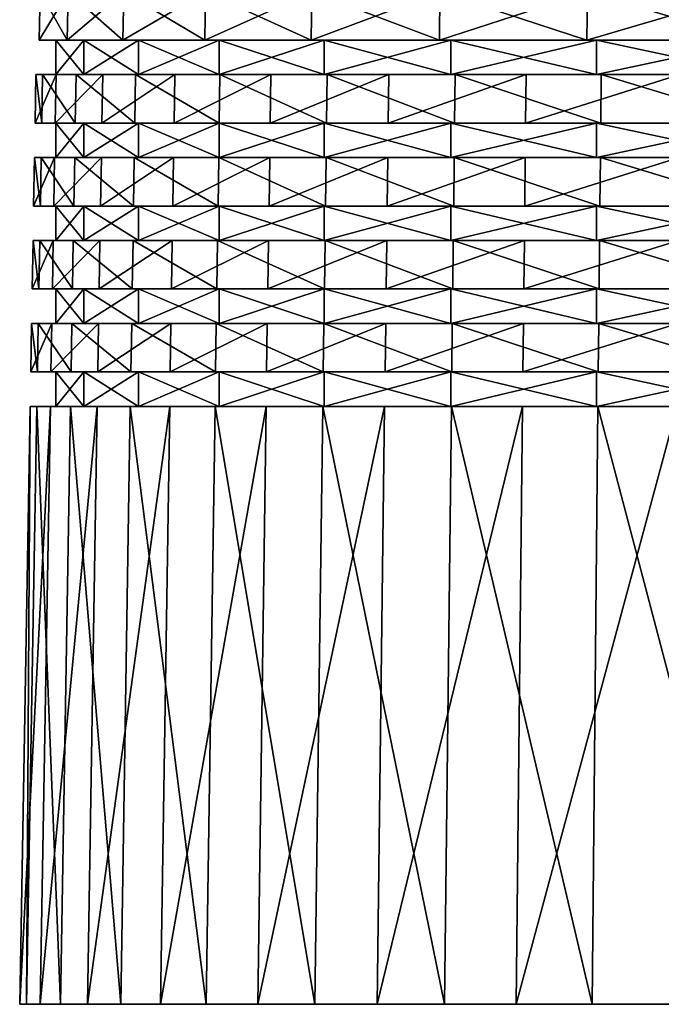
# Model space of a CAD drawing. Extents: x -0.084 to 0.084, y -0.059 to 0.076.
# Tile 1 of 256: x -0.062 to -0.031, y -0.059 to -0.012. Entities that reach past the tile are written whole.
import ezdxf

# ---------------------------------------------------------------- set-up
doc = ezdxf.new("R2010")
doc.units = 0
doc.layers.add('mesh', color=7, linetype='CONTINUOUS')

msp = doc.modelspace()

# ---------------------------------------------------------------- meshes
at = {"layer": 'mesh'}
mesh = msp.add_polyface(dxfattribs=at)
corners = [(-0.056676, -0.0126, 0.022244), (-0.059318, -0.010262, 0.013539), (-0.056638, -0.010262, 0.022229), (-0.059358, -0.0126, 0.013548), (-0.060674, -0.010262, 0.004547), (-0.060714, -0.0126, 0.00455), (-0.060674, -0.010262, -0.004547), (-0.060714, -0.0126, -0.00455), (-0.059318, -0.010262, -0.013539), (-0.059358, -0.0126, -0.013548), (-0.056638, -0.010262, -0.022229), (-0.056676, -0.0126, -0.022244), (-0.058569, -0.014262, -0.013368), (-0.057651, -0.014262, -0.019668), (-0.055923, -0.014262, -0.021948), (-0.0599, -0.014262, -0.011064), (-0.059908, -0.014262, -0.004489), (-0.060873, -0.014262, -0.002225), (-0.059908, -0.014262, 0.004489), (-0.060548, -0.014262, 0.006662), (-0.058569, -0.014262, 0.013368), (-0.058933, -0.014262, 0.015407), (-0.055923, -0.014262, 0.021948), (-0.056062, -0.014262, 0.023824), (-0.058569, -0.0126, 0.013368), (-0.055923, -0.0126, 0.021948), (-0.059908, -0.0126, 0.004489), (-0.059908, -0.0126, -0.004489), (-0.058569, -0.0126, -0.013368), (-0.055923, -0.0126, -0.021948), (-0.058569, -0.010262, -0.013368), (-0.055923, -0.010262, -0.021948), (-0.059908, -0.010262, -0.004489), (-0.059908, -0.010262, 0.004489), (-0.058569, -0.010262, 0.013368), (-0.055923, -0.010262, 0.021948), (-0.055923, -0.0086, -0.021948), (-0.058569, -0.0086, -0.013368), (-0.059908, -0.0086, -0.004489), (-0.059908, -0.0086, 0.004489), (-0.058569, -0.0086, 0.013368), (-0.055923, -0.0086, 0.021948)]
mesh.append_faces([[corners[k] for k in face] for face in [(0, 1, 2, 2), (3, 1, 0, 0), (3, 4, 1, 1), (5, 4, 3, 3), (5, 6, 4, 4), (7, 6, 5, 5), (7, 8, 6, 6), (9, 8, 7, 7), (9, 10, 8, 8), (11, 10, 9, 9), (12, 13, 14, 14), (12, 15, 13, 13), (16, 15, 12, 12), (16, 17, 15, 15), (18, 17, 16, 16), (18, 19, 17, 17), (20, 19, 18, 18), (20, 21, 19, 19), (22, 21, 20, 20), (22, 23, 21, 21), (24, 0, 25, 25), (24, 3, 0, 0), (26, 3, 24, 24), (26, 5, 3, 3), (27, 5, 26, 26), (27, 7, 5, 5), (28, 7, 27, 27), (28, 9, 7, 7), (29, 9, 28, 28), (29, 11, 9, 9), (29, 12, 14, 14), (28, 12, 29, 29), (28, 16, 12, 12), (27, 16, 28, 28), (27, 18, 16, 16), (26, 18, 27, 27), (26, 20, 18, 18), (24, 20, 26, 26), (24, 22, 20, 20), (25, 22, 24, 24), (30, 10, 31, 31), (30, 8, 10, 10), (32, 8, 30, 30), (32, 6, 8, 8), (33, 6, 32, 32), (33, 4, 6, 6), (34, 4, 33, 33), (34, 1, 4, 4), (35, 1, 34, 34), (35, 2, 1, 1), (36, 30, 31, 31), (37, 30, 36, 36), (37, 32, 30, 30), (38, 32, 37, 37), (38, 33, 32, 32), (39, 33, 38, 38), (39, 34, 33, 33), (40, 34, 39, 39), (40, 35, 34, 34), (41, 35, 40, 40)]])
mesh = msp.add_polyface(dxfattribs=at)
corners = [(-0.047602, -0.0126, 0.037961), (-0.04757, -0.010262, 0.037935), (-0.041412, -0.0126, 0.044632), (-0.052692, -0.010262, 0.030422), (-0.052728, -0.0126, 0.030442), (-0.056638, -0.010262, 0.022229), (-0.056676, -0.0126, 0.022244), (-0.056676, -0.0126, -0.022244), (-0.052692, -0.010262, -0.030422), (-0.056638, -0.010262, -0.022229), (-0.052728, -0.0126, -0.030442), (-0.04757, -0.010262, -0.037935), (-0.047602, -0.0126, -0.037961), (-0.041384, -0.010262, -0.044602), (-0.041412, -0.0126, -0.044632), (-0.055923, -0.014262, -0.021948), (-0.057651, -0.014262, -0.019668), (-0.054173, -0.014262, -0.027852), (-0.052027, -0.014262, 0.030038), (-0.056062, -0.014262, 0.023824), (-0.055923, -0.014262, 0.021948), (-0.051995, -0.014262, 0.031732), (-0.046969, -0.014262, 0.037456), (-0.046821, -0.014262, 0.038965), (-0.040862, -0.014262, 0.044038), (-0.046969, -0.0126, 0.037456), (-0.052027, -0.0126, 0.030038), (-0.055923, -0.0126, 0.021948), (-0.052027, -0.0126, -0.030038), (-0.055923, -0.0126, -0.021948), (-0.046969, -0.0126, -0.037456), (-0.040862, -0.0126, -0.044038), (-0.046969, -0.014262, -0.037456), (-0.052027, -0.014262, -0.030038), (-0.040862, -0.0126, 0.044038), (-0.046969, -0.010262, -0.037456), (-0.052027, -0.010262, -0.030038), (-0.055923, -0.010262, -0.021948), (-0.052027, -0.010262, 0.030038), (-0.055923, -0.010262, 0.021948), (-0.046969, -0.010262, 0.037456), (-0.040862, -0.010262, 0.044038), (-0.041384, -0.010262, 0.044602), (-0.046969, -0.0086, 0.037456), (-0.047547, -0.0086, 0.037917), (-0.041365, -0.0086, 0.04458), (-0.046969, -0.0086, -0.037456), (-0.052027, -0.0086, -0.030038), (-0.055923, -0.0086, -0.021948), (-0.055923, -0.0086, 0.021948), (-0.052027, -0.0086, 0.030038)]
mesh.append_faces([[corners[k] for k in face] for face in [(0, 1, 2, 2), (0, 3, 1, 1), (4, 3, 0, 0), (4, 5, 3, 3), (6, 5, 4, 4), (7, 8, 9, 9), (10, 8, 7, 7), (10, 11, 8, 8), (12, 11, 10, 10), (12, 13, 11, 11), (14, 13, 12, 12), (15, 16, 17, 17), (18, 19, 20, 20), (18, 21, 19, 19), (22, 21, 18, 18), (22, 23, 21, 21), (24, 23, 22, 22), (25, 0, 2, 2), (26, 0, 25, 25), (26, 4, 0, 0), (27, 4, 26, 26), (27, 6, 4, 4), (28, 7, 29, 29), (28, 10, 7, 7), (30, 10, 28, 28), (30, 12, 10, 10), (31, 12, 30, 30), (31, 14, 12, 12), (30, 32, 31, 31), (30, 33, 32, 32), (28, 33, 30, 30), (28, 15, 33, 33), (29, 15, 28, 28), (27, 18, 20, 20), (26, 18, 27, 27), (26, 22, 18, 18), (25, 22, 26, 26), (25, 24, 22, 22), (34, 24, 25, 25), (35, 11, 13, 13), (36, 11, 35, 35), (36, 8, 11, 11), (37, 8, 36, 36), (37, 9, 8, 8), (38, 5, 39, 39), (38, 3, 5, 5), (40, 3, 38, 38), (40, 1, 3, 3), (41, 1, 40, 40), (41, 42, 1, 1), (43, 44, 45, 45), (46, 36, 35, 35), (47, 36, 46, 46), (47, 37, 36, 36), (48, 37, 47, 47), (49, 38, 39, 39), (50, 38, 49, 49), (50, 40, 38, 38), (43, 40, 50, 50), (43, 41, 40, 40)]])
mesh = msp.add_polyface(dxfattribs=at)
corners = [(-0.034298, -0.0126, 0.050305), (-0.041384, -0.010262, 0.044602), (-0.034275, -0.010262, 0.050272), (-0.041412, -0.0126, 0.044632), (-0.04757, -0.010262, 0.037935), (-0.041412, -0.0126, -0.044632), (-0.034275, -0.010262, -0.050272), (-0.041384, -0.010262, -0.044602), (-0.034298, -0.0126, -0.050305), (-0.037229, -0.014262, -0.048213), (-0.043881, -0.0166, -0.042307), (-0.037254, -0.0166, -0.048245), (-0.043852, -0.014262, -0.042279), (-0.040649, -0.014262, 0.045367), (-0.040676, -0.0166, 0.045397), (-0.046821, -0.014262, 0.038965), (-0.033633, -0.0166, 0.050836), (-0.03361, -0.014262, 0.050802), (-0.037271, -0.018262, -0.048268), (-0.043932, -0.0206, -0.042355), (-0.037296, -0.0206, -0.0483), (-0.043902, -0.018262, -0.042327), (-0.040695, -0.018262, 0.045419), (-0.040723, -0.0206, 0.045449), (-0.046875, -0.018262, 0.039009), (-0.033671, -0.0206, 0.050894), (-0.033649, -0.018262, 0.05086), (-0.040862, -0.0206, 0.044038), (-0.033842, -0.0206, 0.049637), (-0.046969, -0.0206, 0.037456), (-0.046906, -0.0206, 0.039036), (-0.040862, -0.0206, -0.044038), (-0.033842, -0.0206, -0.049637), (-0.040862, -0.022262, -0.044038), (-0.033842, -0.022262, -0.049637), (-0.046969, -0.022262, -0.037456), (-0.033842, -0.022262, 0.049637), (-0.040862, -0.022262, 0.044038), (-0.040862, -0.018262, -0.044038), (-0.033842, -0.018262, -0.049637), (-0.046969, -0.018262, -0.037456), (-0.040862, -0.018262, 0.044038), (-0.033842, -0.018262, 0.049637), (-0.040862, -0.0166, 0.044038), (-0.033842, -0.0166, 0.049637), (-0.046969, -0.0166, 0.037456), (-0.046852, -0.0166, 0.038991), (-0.040862, -0.0166, -0.044038), (-0.033842, -0.0166, -0.049637), (-0.040862, -0.014262, -0.044038), (-0.033842, -0.014262, -0.049637), (-0.046969, -0.014262, -0.037456), (-0.040862, -0.014262, 0.044038), (-0.033842, -0.014262, 0.049637), (-0.033842, -0.0126, -0.049637), (-0.040862, -0.0126, -0.044038), (-0.040862, -0.0126, 0.044038), (-0.033842, -0.0126, 0.049637), (-0.046969, -0.0126, 0.037456)]
mesh.append_faces([[corners[k] for k in face] for face in [(0, 1, 2, 2), (3, 1, 0, 0), (3, 4, 1, 1), (5, 6, 7, 7), (8, 6, 5, 5), (9, 10, 11, 11), (12, 10, 9, 9), (13, 14, 15, 15), (13, 16, 14, 14), (17, 16, 13, 13), (18, 19, 20, 20), (21, 19, 18, 18), (22, 23, 24, 24), (22, 25, 23, 23), (26, 25, 22, 22), (27, 25, 28, 28), (27, 23, 25, 25), (29, 23, 27, 27), (29, 30, 23, 23), (31, 20, 19, 19), (32, 20, 31, 31), (32, 33, 34, 34), (31, 33, 32, 32), (31, 35, 33, 33), (27, 36, 37, 37), (28, 36, 27, 27), (38, 18, 39, 39), (38, 21, 18, 18), (40, 21, 38, 38), (41, 22, 24, 24), (42, 22, 41, 41), (42, 26, 22, 22), (43, 16, 44, 44), (43, 14, 16, 16), (45, 14, 43, 43), (45, 46, 14, 14), (47, 11, 10, 10), (48, 11, 47, 47), (48, 38, 39, 39), (47, 38, 48, 48), (47, 40, 38, 38), (43, 42, 41, 41), (44, 42, 43, 43), (49, 9, 50, 50), (49, 12, 9, 9), (51, 12, 49, 49), (52, 13, 15, 15), (53, 13, 52, 52), (53, 17, 13, 13), (54, 5, 55, 55), (54, 8, 5, 5), (56, 0, 57, 57), (56, 3, 0, 0), (58, 3, 56, 56), (54, 49, 50, 50), (55, 49, 54, 54), (55, 51, 49, 49), (56, 53, 52, 52), (57, 53, 56, 56)]])
mesh = msp.add_polyface(dxfattribs=at)
corners = [(-0.026417, -0.0126, 0.054855), (-0.034275, -0.010262, 0.050272), (-0.026399, -0.010262, 0.054818), (-0.034298, -0.0126, 0.050305), (-0.034298, -0.0126, -0.050305), (-0.026399, -0.010262, -0.054818), (-0.034275, -0.010262, -0.050272), (-0.026417, -0.0126, -0.054855), (-0.017934, -0.010262, -0.058141), (-0.029812, -0.014262, -0.05312), (-0.029832, -0.0166, -0.053155), (-0.02176, -0.014262, -0.056894), (-0.037254, -0.0166, -0.048245), (-0.037229, -0.014262, -0.048213), (-0.03361, -0.014262, 0.050802), (-0.025873, -0.0166, 0.055191), (-0.033633, -0.0166, 0.050836), (-0.025855, -0.014262, 0.055154), (-0.017561, -0.0166, 0.05837), (-0.021785, -0.018262, -0.05696), (-0.029866, -0.0206, -0.053216), (-0.0218, -0.0206, -0.056998), (-0.029846, -0.018262, -0.053181), (-0.037296, -0.0206, -0.0483), (-0.037271, -0.018262, -0.048268), (-0.033649, -0.018262, 0.05086), (-0.025902, -0.0206, 0.055254), (-0.033671, -0.0206, 0.050894), (-0.025885, -0.018262, 0.055217), (-0.017581, -0.0206, 0.058437), (-0.033842, -0.0206, 0.049637), (-0.026066, -0.0206, 0.054126), (-0.033842, -0.0206, -0.049637), (-0.026066, -0.0206, -0.054126), (-0.033842, -0.022262, -0.049637), (-0.026066, -0.022262, -0.054126), (-0.026066, -0.022262, 0.054126), (-0.033842, -0.022262, 0.049637), (-0.017708, -0.022262, 0.057407), (-0.026066, -0.018262, -0.054126), (-0.033842, -0.018262, -0.049637), (-0.026066, -0.018262, 0.054126), (-0.033842, -0.018262, 0.049637), (-0.017708, -0.018262, 0.057407), (-0.033842, -0.0166, 0.049637), (-0.026066, -0.0166, 0.054126), (-0.033842, -0.0166, -0.049637), (-0.026066, -0.0166, -0.054126), (-0.021775, -0.0166, -0.056932), (-0.026066, -0.014262, -0.054126), (-0.033842, -0.014262, -0.049637), (-0.026066, -0.014262, 0.054126), (-0.033842, -0.014262, 0.049637), (-0.017708, -0.014262, 0.057407), (-0.026066, -0.0126, -0.054126), (-0.033842, -0.0126, -0.049637), (-0.017708, -0.0126, -0.057407), (-0.033842, -0.0126, 0.049637), (-0.026066, -0.0126, 0.054126)]
mesh.append_faces([[corners[k] for k in face] for face in [(0, 1, 2, 2), (3, 1, 0, 0), (4, 5, 6, 6), (7, 5, 4, 4), (7, 8, 5, 5), (9, 10, 11, 11), (9, 12, 10, 10), (13, 12, 9, 9), (14, 15, 16, 16), (17, 15, 14, 14), (17, 18, 15, 15), (19, 20, 21, 21), (22, 20, 19, 19), (22, 23, 20, 20), (24, 23, 22, 22), (25, 26, 27, 27), (28, 26, 25, 25), (28, 29, 26, 26), (30, 26, 31, 31), (30, 27, 26, 26), (32, 20, 23, 23), (33, 20, 32, 32), (33, 21, 20, 20), (33, 34, 35, 35), (32, 34, 33, 33), (30, 36, 37, 37), (31, 36, 30, 30), (31, 38, 36, 36), (39, 22, 19, 19), (40, 22, 39, 39), (40, 24, 22, 22), (41, 25, 42, 42), (41, 28, 25, 25), (43, 28, 41, 41), (44, 15, 45, 45), (44, 16, 15, 15), (46, 10, 12, 12), (47, 10, 46, 46), (47, 48, 10, 10), (47, 40, 39, 39), (46, 40, 47, 47), (44, 41, 42, 42), (45, 41, 44, 44), (45, 43, 41, 41), (49, 9, 11, 11), (50, 9, 49, 49), (50, 13, 9, 9), (51, 14, 52, 52), (51, 17, 14, 14), (53, 17, 51, 51), (54, 4, 55, 55), (54, 7, 4, 4), (56, 7, 54, 54), (57, 0, 58, 58), (57, 3, 0, 0), (54, 50, 49, 49), (55, 50, 54, 54), (57, 51, 52, 52), (58, 51, 57, 57), (58, 53, 51, 51)]])
mesh = msp.add_polyface(dxfattribs=at)
corners = [(-0.057651, -0.014262, -0.019668), (-0.05769, -0.0166, -0.019681), (-0.054173, -0.014262, -0.027852), (-0.059941, -0.0166, -0.011072), (-0.0599, -0.014262, -0.011064), (-0.060914, -0.0166, -0.002226), (-0.060873, -0.014262, -0.002225), (-0.060589, -0.0166, 0.006667), (-0.060548, -0.014262, 0.006662), (-0.058972, -0.0166, 0.015417), (-0.058933, -0.014262, 0.015407), (-0.056099, -0.0166, 0.02384), (-0.056062, -0.014262, 0.023824), (-0.057717, -0.018262, -0.01969), (-0.057756, -0.0206, -0.019704), (-0.054235, -0.018262, -0.027884), (-0.060009, -0.0206, -0.011084), (-0.059969, -0.018262, -0.011077), (-0.060984, -0.0206, -0.002229), (-0.060943, -0.018262, -0.002227), (-0.060658, -0.0206, 0.006674), (-0.060618, -0.018262, 0.00667), (-0.05904, -0.0206, 0.015435), (-0.059, -0.018262, 0.015425), (-0.056163, -0.0206, 0.023867), (-0.056126, -0.018262, 0.023851), (-0.059908, -0.0206, -0.004489), (-0.058569, -0.0206, -0.013368), (-0.055923, -0.0206, -0.021948), (-0.054271, -0.0206, -0.027903), (-0.058569, -0.018262, -0.013368), (-0.055923, -0.018262, -0.021948), (-0.059908, -0.018262, -0.004489), (-0.059908, -0.018262, 0.004489), (-0.058569, -0.018262, 0.013368), (-0.055923, -0.018262, 0.021948), (-0.058569, -0.0166, 0.013368), (-0.055923, -0.0166, 0.021948), (-0.059908, -0.0166, 0.004489), (-0.059908, -0.0166, -0.004489), (-0.058569, -0.0166, -0.013368), (-0.055923, -0.0166, -0.021948), (-0.054209, -0.0166, -0.027871)]
mesh.append_faces([[corners[k] for k in face] for face in [(0, 1, 2, 2), (0, 3, 1, 1), (4, 3, 0, 0), (4, 5, 3, 3), (6, 5, 4, 4), (6, 7, 5, 5), (8, 7, 6, 6), (8, 9, 7, 7), (10, 9, 8, 8), (10, 11, 9, 9), (12, 11, 10, 10), (13, 14, 15, 15), (13, 16, 14, 14), (17, 16, 13, 13), (17, 18, 16, 16), (19, 18, 17, 17), (19, 20, 18, 18), (21, 20, 19, 19), (21, 22, 20, 20), (23, 22, 21, 21), (23, 24, 22, 22), (25, 24, 23, 23), (26, 18, 20, 20), (26, 16, 18, 18), (27, 16, 26, 26), (27, 14, 16, 16), (28, 14, 27, 27), (28, 29, 14, 14), (30, 13, 31, 31), (30, 17, 13, 13), (32, 17, 30, 30), (32, 19, 17, 17), (33, 19, 32, 32), (33, 21, 19, 19), (34, 21, 33, 33), (34, 23, 21, 21), (35, 23, 34, 34), (35, 25, 23, 23), (36, 11, 37, 37), (36, 9, 11, 11), (38, 9, 36, 36), (38, 7, 9, 9), (38, 5, 7, 7), (39, 5, 38, 38), (39, 3, 5, 5), (40, 3, 39, 39), (40, 1, 3, 3), (41, 1, 40, 40), (41, 42, 1, 1), (41, 30, 31, 31), (40, 30, 41, 41), (40, 32, 30, 30), (39, 32, 40, 40), (39, 33, 32, 32), (38, 33, 39, 39), (38, 34, 33, 33), (36, 34, 38, 38), (36, 35, 34, 34), (37, 35, 36, 36)]])
mesh = msp.add_polyface(dxfattribs=at)
corners = [(-0.043852, -0.014262, -0.042279), (-0.049574, -0.0166, -0.035467), (-0.043881, -0.0166, -0.042307), (-0.04954, -0.014262, -0.035443), (-0.054209, -0.0166, -0.027871), (-0.054173, -0.014262, -0.027852), (-0.05769, -0.0166, -0.019681), (-0.056062, -0.014262, 0.023824), (-0.05203, -0.0166, 0.031754), (-0.056099, -0.0166, 0.02384), (-0.051995, -0.014262, 0.031732), (-0.046852, -0.0166, 0.038991), (-0.046821, -0.014262, 0.038965), (-0.040676, -0.0166, 0.045397), (-0.043902, -0.018262, -0.042327), (-0.04963, -0.0206, -0.035508), (-0.043932, -0.0206, -0.042355), (-0.049597, -0.018262, -0.035484), (-0.054271, -0.0206, -0.027903), (-0.054235, -0.018262, -0.027884), (-0.057756, -0.0206, -0.019704), (-0.056126, -0.018262, 0.023851), (-0.05209, -0.0206, 0.03179), (-0.056163, -0.0206, 0.023867), (-0.052055, -0.018262, 0.031769), (-0.046906, -0.0206, 0.039036), (-0.046875, -0.018262, 0.039009), (-0.040723, -0.0206, 0.045449), (-0.052027, -0.0206, -0.030038), (-0.055923, -0.0206, -0.021948), (-0.046969, -0.0206, -0.037456), (-0.040862, -0.0206, -0.044038), (-0.046969, -0.018262, -0.037456), (-0.052027, -0.018262, -0.030038), (-0.055923, -0.018262, -0.021948), (-0.057717, -0.018262, -0.01969), (-0.052027, -0.018262, 0.030038), (-0.055923, -0.018262, 0.021948), (-0.046969, -0.018262, 0.037456), (-0.040862, -0.018262, 0.044038), (-0.052027, -0.0166, 0.030038), (-0.046969, -0.0166, 0.037456), (-0.055923, -0.0166, 0.021948), (-0.052027, -0.0166, -0.030038), (-0.055923, -0.0166, -0.021948), (-0.046969, -0.0166, -0.037456), (-0.040862, -0.0166, -0.044038), (-0.040862, -0.0166, 0.044038), (-0.046969, -0.014262, -0.037456), (-0.052027, -0.014262, -0.030038), (-0.055923, -0.014262, -0.021948)]
mesh.append_faces([[corners[k] for k in face] for face in [(0, 1, 2, 2), (3, 1, 0, 0), (3, 4, 1, 1), (5, 4, 3, 3), (5, 6, 4, 4), (7, 8, 9, 9), (10, 8, 7, 7), (10, 11, 8, 8), (12, 11, 10, 10), (12, 13, 11, 11), (14, 15, 16, 16), (17, 15, 14, 14), (17, 18, 15, 15), (19, 18, 17, 17), (19, 20, 18, 18), (21, 22, 23, 23), (24, 22, 21, 21), (24, 25, 22, 22), (26, 25, 24, 24), (26, 27, 25, 25), (28, 18, 29, 29), (28, 15, 18, 18), (30, 15, 28, 28), (30, 16, 15, 15), (31, 16, 30, 30), (32, 17, 14, 14), (33, 17, 32, 32), (33, 19, 17, 17), (34, 19, 33, 33), (34, 35, 19, 19), (36, 21, 37, 37), (36, 24, 21, 21), (38, 24, 36, 36), (38, 26, 24, 24), (39, 26, 38, 38), (40, 11, 41, 41), (40, 8, 11, 11), (42, 8, 40, 40), (42, 9, 8, 8), (43, 4, 44, 44), (43, 1, 4, 4), (45, 1, 43, 43), (45, 2, 1, 1), (46, 2, 45, 45), (45, 32, 46, 46), (45, 33, 32, 32), (43, 33, 45, 45), (43, 34, 33, 33), (44, 34, 43, 43), (42, 36, 37, 37), (40, 36, 42, 42), (40, 38, 36, 36), (41, 38, 40, 40), (41, 39, 38, 38), (47, 39, 41, 41), (48, 3, 0, 0), (49, 3, 48, 48), (49, 5, 3, 3), (50, 5, 49, 49)]])
mesh = msp.add_polyface(dxfattribs=at)
corners = [(-0.057783, -0.022262, -0.019713), (-0.057822, -0.0246, -0.019726), (-0.054297, -0.022262, -0.027916), (-0.060078, -0.0246, -0.011097), (-0.060038, -0.022262, -0.01109), (-0.061053, -0.0246, -0.002231), (-0.061013, -0.022262, -0.00223), (-0.060728, -0.0246, 0.006682), (-0.060687, -0.022262, 0.006677), (-0.059108, -0.0246, 0.015453), (-0.059068, -0.022262, 0.015442), (-0.056228, -0.0246, 0.023894), (-0.05619, -0.022262, 0.023878), (-0.055923, -0.026262, 0.021948), (-0.059136, -0.026262, 0.01546), (-0.058569, -0.026262, 0.013368), (-0.056254, -0.026262, 0.023906), (-0.058569, -0.0246, 0.013368), (-0.055923, -0.0246, 0.021948), (-0.059908, -0.0246, 0.004489), (-0.059908, -0.0246, -0.004489), (-0.058569, -0.0246, -0.013368), (-0.055923, -0.0246, -0.021948), (-0.054334, -0.0246, -0.027935), (-0.058569, -0.026262, -0.013368), (-0.055923, -0.026262, -0.021948), (-0.059908, -0.026262, -0.004489), (-0.059908, -0.026262, 0.004489), (-0.058569, -0.022262, -0.013368), (-0.055923, -0.022262, -0.021948), (-0.059908, -0.022262, -0.004489), (-0.059908, -0.022262, 0.004489), (-0.058569, -0.022262, 0.013368), (-0.055923, -0.022262, 0.021948), (-0.058569, -0.0206, 0.013368), (-0.056163, -0.0206, 0.023867), (-0.055923, -0.0206, 0.021948), (-0.05904, -0.0206, 0.015435), (-0.059908, -0.0206, 0.004489), (-0.060658, -0.0206, 0.006674), (-0.059908, -0.0206, -0.004489), (-0.055923, -0.0206, -0.021948), (-0.058569, -0.0206, -0.013368)]
mesh.append_faces([[corners[k] for k in face] for face in [(0, 1, 2, 2), (0, 3, 1, 1), (4, 3, 0, 0), (4, 5, 3, 3), (6, 5, 4, 4), (6, 7, 5, 5), (8, 7, 6, 6), (8, 9, 7, 7), (10, 9, 8, 8), (10, 11, 9, 9), (12, 11, 10, 10), (13, 14, 15, 15), (13, 16, 14, 14), (17, 11, 18, 18), (17, 9, 11, 11), (19, 9, 17, 17), (19, 7, 9, 9), (20, 7, 19, 19), (20, 5, 7, 7), (21, 5, 20, 20), (21, 3, 5, 5), (21, 1, 3, 3), (22, 1, 21, 21), (22, 23, 1, 1), (22, 24, 25, 25), (21, 24, 22, 22), (21, 26, 24, 24), (20, 26, 21, 21), (20, 27, 26, 26), (19, 27, 20, 20), (19, 15, 27, 27), (17, 15, 19, 19), (17, 13, 15, 15), (18, 13, 17, 17), (28, 0, 29, 29), (28, 4, 0, 0), (30, 4, 28, 28), (30, 6, 4, 4), (31, 6, 30, 30), (31, 8, 6, 6), (32, 8, 31, 31), (32, 10, 8, 8), (33, 10, 32, 32), (33, 12, 10, 10), (34, 35, 36, 36), (34, 37, 35, 35), (38, 37, 34, 34), (38, 39, 37, 37), (40, 39, 38, 38), (41, 28, 29, 29), (42, 28, 41, 41), (42, 30, 28, 28), (40, 30, 42, 42), (40, 31, 30, 30), (38, 31, 40, 40), (38, 32, 31, 31), (34, 32, 38, 38), (34, 33, 32, 32), (36, 33, 34, 34)]])
mesh = msp.add_polyface(dxfattribs=at)
corners = [(-0.043952, -0.022262, -0.042375), (-0.049687, -0.0246, -0.035548), (-0.043982, -0.0246, -0.042404), (-0.049654, -0.022262, -0.035524), (-0.054334, -0.0246, -0.027935), (-0.054297, -0.022262, -0.027916), (-0.057822, -0.0246, -0.019726), (-0.05619, -0.022262, 0.023878), (-0.052149, -0.0246, 0.031826), (-0.056228, -0.0246, 0.023894), (-0.052115, -0.022262, 0.031805), (-0.04696, -0.0246, 0.03908), (-0.046928, -0.022262, 0.039054), (-0.040769, -0.0246, 0.045501), (-0.052027, -0.026262, 0.030038), (-0.056254, -0.026262, 0.023906), (-0.055923, -0.026262, 0.021948), (-0.052174, -0.026262, 0.031841), (-0.046969, -0.026262, 0.037456), (-0.046982, -0.026262, 0.039099), (-0.040862, -0.026262, 0.044038), (-0.052027, -0.0246, 0.030038), (-0.046969, -0.0246, 0.037456), (-0.055923, -0.0246, 0.021948), (-0.052027, -0.0246, -0.030038), (-0.055923, -0.0246, -0.021948), (-0.046969, -0.0246, -0.037456), (-0.040862, -0.0246, -0.044038), (-0.046969, -0.026262, -0.037456), (-0.052027, -0.026262, -0.030038), (-0.055923, -0.026262, -0.021948), (-0.040862, -0.0246, 0.044038), (-0.046969, -0.022262, -0.037456), (-0.052027, -0.022262, -0.030038), (-0.055923, -0.022262, -0.021948), (-0.057783, -0.022262, -0.019713), (-0.052027, -0.022262, 0.030038), (-0.055923, -0.022262, 0.021948), (-0.046969, -0.022262, 0.037456), (-0.040862, -0.022262, 0.044038), (-0.052027, -0.0206, 0.030038), (-0.046906, -0.0206, 0.039036), (-0.046969, -0.0206, 0.037456), (-0.05209, -0.0206, 0.03179), (-0.055923, -0.0206, 0.021948), (-0.056163, -0.0206, 0.023867), (-0.046969, -0.0206, -0.037456), (-0.040862, -0.0206, -0.044038), (-0.052027, -0.0206, -0.030038), (-0.055923, -0.0206, -0.021948), (-0.040862, -0.0206, 0.044038)]
mesh.append_faces([[corners[k] for k in face] for face in [(0, 1, 2, 2), (3, 1, 0, 0), (3, 4, 1, 1), (5, 4, 3, 3), (5, 6, 4, 4), (7, 8, 9, 9), (10, 8, 7, 7), (10, 11, 8, 8), (12, 11, 10, 10), (12, 13, 11, 11), (14, 15, 16, 16), (14, 17, 15, 15), (18, 17, 14, 14), (18, 19, 17, 17), (20, 19, 18, 18), (21, 11, 22, 22), (21, 8, 11, 11), (23, 8, 21, 21), (23, 9, 8, 8), (24, 4, 25, 25), (24, 1, 4, 4), (26, 1, 24, 24), (26, 2, 1, 1), (27, 2, 26, 26), (26, 28, 27, 27), (26, 29, 28, 28), (24, 29, 26, 26), (24, 30, 29, 29), (25, 30, 24, 24), (23, 14, 16, 16), (21, 14, 23, 23), (21, 18, 14, 14), (22, 18, 21, 21), (22, 20, 18, 18), (31, 20, 22, 22), (32, 3, 0, 0), (33, 3, 32, 32), (33, 5, 3, 3), (34, 5, 33, 33), (34, 35, 5, 5), (36, 7, 37, 37), (36, 10, 7, 7), (38, 10, 36, 36), (38, 12, 10, 10), (39, 12, 38, 38), (40, 41, 42, 42), (40, 43, 41, 41), (44, 43, 40, 40), (44, 45, 43, 43), (46, 32, 47, 47), (46, 33, 32, 32), (48, 33, 46, 46), (48, 34, 33, 33), (49, 34, 48, 48), (44, 36, 37, 37), (40, 36, 44, 44), (40, 38, 36, 36), (42, 38, 40, 40), (42, 39, 38, 38), (50, 39, 42, 42)]])
mesh = msp.add_polyface(dxfattribs=at)
corners = [(-0.029881, -0.022262, -0.053241), (-0.029901, -0.0246, -0.053277), (-0.02181, -0.022262, -0.057025), (-0.037339, -0.0246, -0.048356), (-0.037314, -0.022262, -0.048323), (-0.043982, -0.0246, -0.042404), (-0.043952, -0.022262, -0.042375), (-0.040742, -0.022262, 0.045471), (-0.040769, -0.0246, 0.045501), (-0.046928, -0.022262, 0.039054), (-0.03371, -0.0246, 0.050952), (-0.033687, -0.022262, 0.050918), (-0.025932, -0.0246, 0.055318), (-0.025914, -0.022262, 0.055281), (-0.037357, -0.026262, -0.048379), (-0.037382, -0.0286, -0.048411), (-0.029915, -0.026262, -0.053302), (-0.044003, -0.026262, -0.042424), (-0.044032, -0.0286, -0.042452), (-0.040789, -0.026262, 0.045523), (-0.040816, -0.0286, 0.045553), (-0.046982, -0.026262, 0.039099), (-0.033726, -0.026262, 0.050977), (-0.033748, -0.0286, 0.051011), (-0.025944, -0.026262, 0.055344), (-0.025961, -0.0286, 0.055381), (-0.026066, -0.026262, -0.054126), (-0.021835, -0.026262, -0.05709), (-0.033842, -0.026262, -0.049637), (-0.040862, -0.026262, -0.044038), (-0.046969, -0.026262, -0.037456), (-0.040862, -0.026262, 0.044038), (-0.033842, -0.026262, 0.049637), (-0.026066, -0.026262, 0.054126), (-0.017708, -0.026262, 0.057407), (-0.033842, -0.0246, 0.049637), (-0.026066, -0.0246, 0.054126), (-0.040862, -0.0246, 0.044038), (-0.046969, -0.0246, 0.037456), (-0.04696, -0.0246, 0.03908), (-0.040862, -0.0246, -0.044038), (-0.033842, -0.0246, -0.049637), (-0.026066, -0.0246, -0.054126), (-0.021825, -0.0246, -0.057063), (-0.026066, -0.022262, -0.054126), (-0.033842, -0.022262, -0.049637), (-0.040862, -0.022262, -0.044038), (-0.046969, -0.022262, -0.037456), (-0.040862, -0.022262, 0.044038), (-0.033842, -0.022262, 0.049637), (-0.026066, -0.022262, 0.054126), (-0.017708, -0.022262, 0.057407)]
mesh.append_faces([[corners[k] for k in face] for face in [(0, 1, 2, 2), (0, 3, 1, 1), (4, 3, 0, 0), (4, 5, 3, 3), (6, 5, 4, 4), (7, 8, 9, 9), (7, 10, 8, 8), (11, 10, 7, 7), (11, 12, 10, 10), (13, 12, 11, 11), (14, 15, 16, 16), (17, 18, 14, 14), (19, 20, 21, 21), (22, 23, 19, 19), (24, 25, 22, 22), (26, 16, 27, 27), (28, 16, 26, 26), (28, 14, 16, 16), (29, 14, 28, 28), (29, 17, 14, 14), (30, 17, 29, 29), (31, 19, 21, 21), (32, 19, 31, 31), (32, 22, 19, 19), (33, 22, 32, 32), (33, 24, 22, 22), (34, 24, 33, 33), (35, 12, 36, 36), (35, 10, 12, 12), (37, 10, 35, 35), (37, 8, 10, 10), (38, 8, 37, 37), (38, 39, 8, 8), (40, 3, 5, 5), (41, 3, 40, 40), (41, 1, 3, 3), (42, 1, 41, 41), (42, 43, 1, 1), (42, 28, 26, 26), (41, 28, 42, 42), (41, 29, 28, 28), (40, 29, 41, 41), (40, 30, 29, 29), (37, 32, 31, 31), (35, 32, 37, 37), (35, 33, 32, 32), (36, 33, 35, 35), (36, 34, 33, 33), (44, 0, 2, 2), (45, 0, 44, 44), (45, 4, 0, 0), (46, 4, 45, 45), (46, 6, 4, 4), (47, 6, 46, 46), (48, 7, 9, 9), (49, 7, 48, 48), (49, 11, 7, 7), (50, 11, 49, 49), (50, 13, 11, 11), (51, 13, 50, 50)]])
mesh = msp.add_polyface(dxfattribs=at)
corners = [(-0.029915, -0.026262, -0.053302), (-0.029935, -0.0286, -0.053338), (-0.021835, -0.026262, -0.05709), (-0.037382, -0.0286, -0.048411), (-0.037357, -0.026262, -0.048379), (-0.044032, -0.0286, -0.042452), (-0.040789, -0.026262, 0.045523), (-0.033748, -0.0286, 0.051011), (-0.040816, -0.0286, 0.045553), (-0.033726, -0.026262, 0.050977), (-0.025961, -0.0286, 0.055381), (-0.026187, -0.0591, 0.055863), (-0.033764, -0.030262, 0.051035), (-0.025974, -0.030262, 0.055407), (-0.034042, -0.0591, 0.051455), (-0.040835, -0.030262, 0.045575), (-0.041171, -0.0591, 0.04595), (-0.047036, -0.030262, 0.039143), (-0.044415, -0.0591, -0.042822), (-0.037399, -0.030262, -0.048434), (-0.044053, -0.030262, -0.042472), (-0.037707, -0.0591, -0.048832), (-0.029949, -0.030262, -0.053363), (-0.030195, -0.0591, -0.053802), (-0.02186, -0.030262, -0.057155), (-0.02204, -0.0591, -0.057625), (0, -0.0591), (-0.054869, -0.0591, -0.02821), (-0.058392, -0.0591, -0.019921), (-0.050177, -0.0591, -0.035899), (-0.06067, -0.0591, -0.011206), (-0.056782, -0.0591, 0.02413), (-0.052664, -0.0591, 0.03214), (-0.05969, -0.0591, 0.015605), (-0.061326, -0.0591, 0.006748), (-0.047423, -0.0591, 0.039465), (-0.026066, -0.030262, -0.054126), (-0.033842, -0.030262, -0.049637), (-0.040862, -0.030262, -0.044038), (-0.046969, -0.030262, -0.037456), (-0.033842, -0.030262, 0.049637), (-0.040862, -0.030262, 0.044038), (-0.026066, -0.030262, 0.054126), (-0.017708, -0.030262, 0.057407), (-0.033842, -0.0286, 0.049637), (-0.026066, -0.0286, 0.054126), (-0.040862, -0.0286, 0.044038), (-0.046969, -0.0286, 0.037456), (-0.047013, -0.0286, 0.039125), (-0.040862, -0.0286, -0.044038), (-0.033842, -0.0286, -0.049637), (-0.026066, -0.0286, -0.054126), (-0.02185, -0.0286, -0.057128)]
mesh.append_faces([[corners[k] for k in face] for face in [(0, 1, 2, 2), (0, 3, 1, 1), (4, 5, 3, 3), (6, 7, 8, 8), (9, 10, 7, 7), (11, 12, 13, 13), (14, 12, 11, 11), (14, 15, 12, 12), (16, 15, 14, 14), (16, 17, 15, 15), (18, 19, 20, 20), (21, 19, 18, 18), (21, 22, 19, 19), (23, 22, 21, 21), (23, 24, 22, 22), (25, 24, 23, 23), (26, 21, 18, 18), (26, 23, 21, 21), (26, 27, 28, 28), (26, 29, 27, 27), (28, 30, 26, 26), (26, 31, 32, 32), (26, 33, 31, 31), (34, 33, 26, 26), (26, 16, 14, 14), (26, 35, 16, 16), (32, 35, 26, 26), (36, 22, 24, 24), (37, 22, 36, 36), (37, 19, 22, 22), (38, 19, 37, 37), (38, 20, 19, 19), (39, 20, 38, 38), (40, 15, 41, 41), (40, 12, 15, 15), (42, 12, 40, 40), (42, 13, 12, 12), (43, 13, 42, 42), (44, 10, 45, 45), (44, 7, 10, 10), (46, 7, 44, 44), (46, 8, 7, 7), (47, 8, 46, 46), (47, 48, 8, 8), (49, 3, 5, 5), (50, 3, 49, 49), (50, 1, 3, 3), (51, 1, 50, 50), (51, 52, 1, 1), (51, 37, 36, 36), (50, 37, 51, 51), (50, 38, 37, 37), (49, 38, 50, 50), (49, 39, 38, 38), (46, 40, 41, 41), (44, 40, 46, 46), (44, 42, 40, 40), (45, 42, 44, 44), (45, 43, 42, 42)]])
mesh = msp.add_polyface(dxfattribs=at)
corners = [(-0.044003, -0.026262, -0.042424), (-0.049744, -0.0286, -0.035589), (-0.044032, -0.0286, -0.042452), (-0.049711, -0.026262, -0.035565), (-0.054396, -0.0286, -0.027967), (-0.054359, -0.026262, -0.027948), (-0.057888, -0.0286, -0.019749), (-0.057849, -0.026262, -0.019735), (-0.060146, -0.0286, -0.01111), (-0.060106, -0.026262, -0.011102), (-0.061123, -0.0286, -0.002234), (-0.061082, -0.026262, -0.002232), (-0.060797, -0.0286, 0.00669), (-0.060756, -0.026262, 0.006685), (-0.059175, -0.0286, 0.01547), (-0.059136, -0.026262, 0.01546), (-0.056292, -0.0286, 0.023921), (-0.056254, -0.026262, 0.023906), (-0.052209, -0.0286, 0.031863), (-0.052174, -0.026262, 0.031841), (-0.047013, -0.0286, 0.039125), (-0.046982, -0.026262, 0.039099), (-0.040816, -0.0286, 0.045553), (-0.052027, -0.0286, 0.030038), (-0.046969, -0.0286, 0.037456), (-0.055923, -0.0286, 0.021948), (-0.058569, -0.0286, 0.013368), (-0.059908, -0.0286, 0.004489), (-0.059908, -0.0286, -0.004489), (-0.058569, -0.0286, -0.013368), (-0.055923, -0.0286, -0.021948), (-0.052027, -0.0286, -0.030038), (-0.046969, -0.0286, -0.037456), (-0.040862, -0.0286, -0.044038), (-0.059908, -0.030262, 0.004489), (-0.058569, -0.030262, 0.013368), (-0.055923, -0.030262, 0.021948), (-0.052027, -0.030262, 0.030038), (-0.046969, -0.030262, 0.037456), (-0.040862, -0.0286, 0.044038), (-0.040862, -0.030262, 0.044038), (-0.046969, -0.026262, -0.037456), (-0.052027, -0.026262, -0.030038), (-0.055923, -0.026262, -0.021948), (-0.058569, -0.026262, -0.013368), (-0.059908, -0.026262, -0.004489), (-0.059908, -0.026262, 0.004489), (-0.058569, -0.026262, 0.013368)]
mesh.append_faces([[corners[k] for k in face] for face in [(0, 1, 2, 2), (3, 1, 0, 0), (3, 4, 1, 1), (5, 4, 3, 3), (5, 6, 4, 4), (7, 6, 5, 5), (7, 8, 6, 6), (9, 8, 7, 7), (9, 10, 8, 8), (11, 10, 9, 9), (11, 12, 10, 10), (13, 12, 11, 11), (13, 14, 12, 12), (15, 14, 13, 13), (15, 16, 14, 14), (17, 16, 15, 15), (17, 18, 16, 16), (19, 18, 17, 17), (19, 20, 18, 18), (21, 20, 19, 19), (21, 22, 20, 20), (23, 20, 24, 24), (23, 18, 20, 20), (25, 18, 23, 23), (25, 16, 18, 18), (26, 16, 25, 25), (26, 14, 16, 16), (27, 14, 26, 26), (27, 12, 14, 14), (28, 12, 27, 27), (28, 10, 12, 12), (29, 10, 28, 28), (29, 8, 10, 10), (29, 6, 8, 8), (30, 6, 29, 29), (30, 4, 6, 6), (31, 4, 30, 30), (31, 1, 4, 4), (32, 1, 31, 31), (32, 2, 1, 1), (33, 2, 32, 32), (27, 34, 28, 28), (26, 35, 27, 27), (25, 36, 26, 26), (23, 37, 25, 25), (24, 38, 23, 23), (39, 40, 24, 24), (41, 3, 0, 0), (42, 3, 41, 41), (42, 5, 3, 3), (43, 5, 42, 42), (43, 7, 5, 5), (44, 7, 43, 43), (44, 9, 7, 7), (45, 9, 44, 44), (45, 11, 9, 9), (46, 11, 45, 45), (46, 13, 11, 11), (47, 13, 46, 46), (47, 15, 13, 13)]])
mesh = msp.add_polyface(dxfattribs=at)
corners = [(-0.004462, -0.026262, -0.06096), (-0.004465, -0.0286, -0.061001), (0, -0.0286, -0.061164), (-0.013299, -0.0286, -0.059701), (-0.01329, -0.026262, -0.059661), (-0.02185, -0.0286, -0.057128), (-0.021835, -0.026262, -0.05709), (-0.029935, -0.0286, -0.053338), (-0.025944, -0.026262, 0.055344), (-0.017621, -0.0286, 0.058571), (-0.025961, -0.0286, 0.055381), (-0.01761, -0.026262, 0.058532), (-0.008906, -0.0286, 0.060512), (-0.0089, -0.026262, 0.060472), (0, -0.0286, 0.061164), (-0.008983, -0.0591, 0.061039), (-0.00891, -0.030262, 0.060541), (0, -0.0591, 0.061696), (-0.01763, -0.030262, 0.058598), (-0.017775, -0.0591, 0.05908), (-0.025974, -0.030262, 0.055407), (-0.026187, -0.0591, 0.055863), (-0.02204, -0.0591, -0.057625), (-0.013305, -0.030262, -0.059729), (-0.02186, -0.030262, -0.057155), (-0.013415, -0.0591, -0.06022), (-0.004467, -0.030262, -0.06103), (-0.004504, -0.0591, -0.061532), (0.004467, -0.030262, -0.06103), (0, -0.030262, 0.061193), (0, -0.0591), (-0.030195, -0.0591, -0.053802), (-0.044415, -0.0591, -0.042822), (-0.050177, -0.0591, -0.035899), (-0.034042, -0.0591, 0.051455), (-0.008954, -0.030262, -0.059405), (0, -0.030262, -0.060076), (-0.017708, -0.030262, -0.057407), (-0.026066, -0.030262, -0.054126), (-0.017708, -0.030262, 0.057407), (-0.008954, -0.030262, 0.059405), (0, -0.030262, 0.060076), (-0.008954, -0.0286, 0.059405), (0, -0.0286, 0.060076), (-0.017708, -0.0286, 0.057407), (-0.026066, -0.0286, 0.054126), (-0.017708, -0.0286, -0.057407), (-0.026066, -0.0286, -0.054126), (-0.008954, -0.0286, -0.059405), (0, -0.0286, -0.060076)]
mesh.append_faces([[corners[k] for k in face] for face in [(0, 1, 2, 2), (0, 3, 1, 1), (4, 5, 3, 3), (6, 7, 5, 5), (8, 9, 10, 10), (11, 12, 9, 9), (13, 14, 12, 12), (15, 16, 17, 17), (15, 18, 16, 16), (19, 18, 15, 15), (19, 20, 18, 18), (21, 20, 19, 19), (22, 23, 24, 24), (25, 23, 22, 22), (25, 26, 23, 23), (27, 26, 25, 25), (27, 28, 26, 26), (17, 16, 29, 29), (30, 15, 17, 17), (30, 25, 22, 22), (30, 27, 25, 25), (22, 31, 30, 30), (32, 33, 30, 30), (30, 19, 15, 15), (30, 21, 19, 19), (34, 21, 30, 30), (35, 26, 36, 36), (35, 23, 26, 26), (37, 23, 35, 35), (37, 24, 23, 23), (38, 24, 37, 37), (39, 18, 20, 20), (40, 18, 39, 39), (40, 16, 18, 18), (41, 16, 40, 40), (41, 29, 16, 16), (42, 14, 43, 43), (42, 12, 14, 14), (44, 12, 42, 42), (44, 9, 12, 12), (45, 9, 44, 44), (45, 10, 9, 9), (46, 5, 47, 47), (46, 3, 5, 5), (48, 3, 46, 46), (48, 1, 3, 3), (49, 1, 48, 48), (49, 2, 1, 1), (48, 35, 49, 49), (48, 37, 35, 35), (46, 37, 48, 48), (46, 38, 37, 37), (47, 38, 46, 46), (44, 39, 45, 45), (44, 40, 39, 39), (42, 40, 44, 44), (42, 41, 40, 40), (43, 41, 42, 42), (49, 35, 36, 36)]])
mesh = msp.add_polyface(dxfattribs=at)
corners = [(-0.047423, -0.0591, 0.039465), (-0.047036, -0.030262, 0.039143), (-0.041171, -0.0591, 0.04595), (-0.052234, -0.030262, 0.031878), (-0.052664, -0.0591, 0.03214), (-0.056319, -0.030262, 0.023933), (-0.056782, -0.0591, 0.02413), (-0.059203, -0.030262, 0.015478), (-0.05969, -0.0591, 0.015605), (-0.060826, -0.030262, 0.006693), (-0.061326, -0.0591, 0.006748), (-0.061152, -0.030262, -0.002235), (-0.061655, -0.0591, -0.002253), (-0.060175, -0.030262, -0.011115), (-0.06067, -0.0591, -0.011206), (-0.057915, -0.030262, -0.019758), (-0.058392, -0.0591, -0.019921), (-0.054421, -0.030262, -0.02798), (-0.054869, -0.0591, -0.02821), (-0.049768, -0.030262, -0.035606), (-0.050177, -0.0591, -0.035899), (-0.044053, -0.030262, -0.042472), (-0.044415, -0.0591, -0.042822), (0, -0.0591), (-0.046969, -0.030262, -0.037456), (-0.052027, -0.030262, -0.030038), (-0.055923, -0.030262, -0.021948), (-0.058569, -0.030262, -0.013368), (-0.059908, -0.030262, -0.004489), (-0.059908, -0.030262, 0.004489), (-0.058569, -0.030262, 0.013368), (-0.055923, -0.030262, 0.021948), (-0.052027, -0.030262, 0.030038), (-0.046969, -0.030262, 0.037456), (-0.040862, -0.030262, 0.044038), (-0.040835, -0.030262, 0.045575), (-0.046969, -0.0286, -0.037456), (-0.040862, -0.0286, -0.044038), (-0.052027, -0.0286, -0.030038), (-0.055923, -0.0286, -0.021948), (-0.058569, -0.0286, -0.013368), (-0.059908, -0.0286, -0.004489), (-0.059908, -0.0286, 0.004489), (-0.058569, -0.0286, 0.013368), (-0.055923, -0.0286, 0.021948), (-0.052027, -0.0286, 0.030038), (-0.046969, -0.0286, 0.037456)]
mesh.append_faces([[corners[k] for k in face] for face in [(0, 1, 2, 2), (0, 3, 1, 1), (4, 3, 0, 0), (4, 5, 3, 3), (6, 5, 4, 4), (6, 7, 5, 5), (8, 7, 6, 6), (8, 9, 7, 7), (10, 9, 8, 8), (10, 11, 9, 9), (12, 11, 10, 10), (12, 13, 11, 11), (14, 13, 12, 12), (14, 15, 13, 13), (16, 15, 14, 14), (16, 17, 15, 15), (18, 17, 16, 16), (18, 19, 17, 17), (20, 19, 18, 18), (20, 21, 19, 19), (22, 21, 20, 20), (23, 12, 10, 10), (23, 14, 12, 12), (24, 19, 21, 21), (25, 19, 24, 24), (25, 17, 19, 19), (26, 17, 25, 25), (26, 15, 17, 17), (27, 15, 26, 26), (27, 13, 15, 15), (28, 13, 27, 27), (28, 11, 13, 13), (29, 11, 28, 28), (29, 9, 11, 11), (30, 9, 29, 29), (30, 7, 9, 9), (31, 7, 30, 30), (31, 5, 7, 7), (32, 5, 31, 31), (32, 3, 5, 5), (33, 3, 32, 32), (33, 1, 3, 3), (34, 1, 33, 33), (34, 35, 1, 1), (36, 24, 37, 37), (36, 25, 24, 24), (38, 25, 36, 36), (38, 26, 25, 25), (39, 26, 38, 38), (39, 27, 26, 26), (40, 27, 39, 39), (40, 28, 27, 27), (41, 28, 40, 40), (41, 29, 28, 28), (42, 30, 29, 29), (43, 31, 30, 30), (44, 32, 31, 31), (45, 33, 32, 32), (46, 34, 33, 33)]])

doc.saveas('drawing.dxf')
